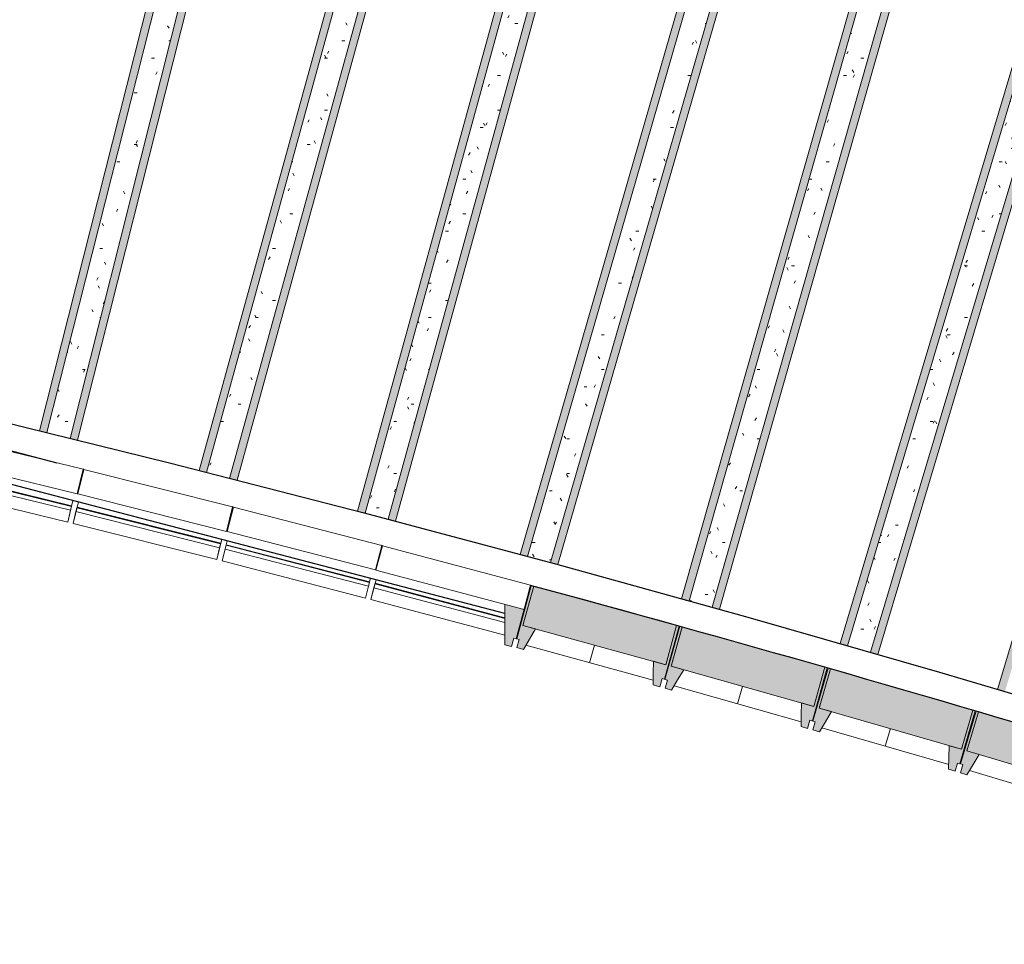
# Model space of a CAD drawing. Header units: centimetres. Extents: x -2631 to 9172, y -3616 to 502.
# Tile 11 of 36: x 847 to 1425, y -3568 to -3025. Entities that reach past the tile are written whole.
import ezdxf

# ---------------------------------------------------------------- set-up
doc = ezdxf.new("R2010")
doc.units = ezdxf.units.CM
for name, color, linetype, lineweight in [('0-1', 7, 'Continuous', 5), ('MUR_C', 7, 'Continuous', 25), ('OSSATURE', 7, 'Continuous', 18), ('OSSATURE-2', 7, 'Continuous', 25), ('OSSATURE_C', 7, 'Continuous', 18), ('TOIT', 7, 'Continuous', 25), ('Z', 7, 'Continuous', 18)]:
    doc.layers.add(name, color=color, linetype=linetype, lineweight=lineweight)
doc.layers.add('OSSATURE-1', color=7, linetype='Continuous', lineweight=5, true_color=0x787878)
pattern_1 = [(0, (0, 0), (40.64, 10.16), [1.676, -28.804, 1.676, -28.804, -162.56]), (0, (0, 0), (40.64, 10.16), [-60.96, 1.676, -59.284, 1.676, -28.804, -71.12]), (0, (0, 0), (40.64, 10.16), [-152.4, 1.676, -18.644, 1.676, -49.124]), (120, (15.24, 5.08), (-29.118818, 30.115272), [1.676, -28.804, 1.676, -28.804, -162.56]), (120, (15.24, 5.08), (-29.118818, 30.115272), [-60.96, 1.676, -59.284, 1.676, -28.804, -71.12]), (120, (15.24, 5.08), (-29.118818, 30.115272), [-152.4, 1.676, -18.644, 1.676, -49.124]), (240, (20.32, 25.4), (-11.521182, -40.275272), [1.676, -28.804, 1.676, -28.804, -162.56]), (240, (20.32, 25.4), (-11.521182, -40.275272), [-60.96, 1.676, -59.284, 1.676, -28.804, -71.12]), (240, (20.32, 25.4), (-11.521182, -40.275272), [-152.4, 1.676, -18.644, 1.676, -49.124])]

# ---------------------------------------------------------------- blocks, each defined once
blk = doc.blocks.new('B02_ARC_rvt-1-DDDD_AAA_NNNN_CCC_1_50_N0_Isolations pafonds')
at = {"layer": 'MUR_C'}
for p, q in [((884.85, -3289.6), (884.39, -3289.49)), ((972.6, -3311.68), (972.14, -3311.56)), ((1060.18, -3334.38), (1059.72, -3334.26))]:
    blk.add_line(p, q, dxfattribs=at)
at = {"layer": 'MUR_C', "flags": 128}
blk.add_lwpolyline([(707.31, -3230.56), (821.33, -3257.58), (935.1, -3285.66), (1048.6, -3314.8), (1161.82, -3344.99), (1274.76, -3376.23), (1387.41, -3408.53), (1499.74, -3441.87), (1611.77, -3476.25), (1723.47, -3511.68), (1834.83, -3548.14)], dxfattribs=at)
at = {"layer": 'MUR_C'}
blk.add_arc((-2139.2, -15497.1), 12576.48, 71.53105, 74.852317, dxfattribs=at)
blk = doc.blocks.new('20_MUR PREFA_01 - MODULE_01 B-3165811-DDDD_AAA_NNNN_CCC_1_50_N0_Isolations pafonds')
at = {"layer": 'Z'}
blk.add_line((0, 23.93), (0, 34.62), dxfattribs=at)
blk = doc.blocks.new('20_MUR PREFA_03 - MODULE_03-V16-DDDD_AAA_NNNN_CCC_1_50_N0_Isolations pafonds')
at = {"layer": 'Z'}
for p, q in [((-38.06, 32.17), (43.5, 32.17)), ((43.5, 32.17), (43.5, 20.2)), ((43.5, 25.04), (43.5, 32.17)), ((43.5, 25.04), (-36.16, 25.04)), ((43.5, 22.74), (43.5, 25.04)), ((43.5, 22.74), (-35.55, 22.74)), ((-35.45, 22.35), (43.5, 22.35)), ((43.5, 22.35), (43.5, 22.74)), ((43.5, 22.35), (43.5, 20.2)), ((45, 14.74), (-45, 14.74)), ((-45, 14.74), (-45, 1.27)), ((-45, -0.1), (-45, 14.74)), ((45, 14.74), (45, -0.1)), ((-45, -0.1), (45, -0.1))]:
    blk.add_line(p, q, dxfattribs=at)
blk = doc.blocks.new('20_MUR PREFA_03 - MODULE_03-V17-DDDD_AAA_NNNN_CCC_1_50_N0_Isolations pafonds')
at = {"layer": 'Z'}
for p, q in [((-43.5, 32.17), (-43.5, 25.04)), ((-43.5, 20.21), (-43.5, 32.17)), ((-43.5, 32.17), (43.5, 32.17)), ((43.5, 32.17), (43.5, 20.02)), ((43.5, 25.04), (43.5, 32.17)), ((-43.5, 25.04), (-43.5, 22.74)), ((43.5, 25.04), (-43.5, 25.04)), ((43.5, 22.74), (43.5, 25.04)), ((-43.5, 22.74), (-43.5, 22.35)), ((43.5, 22.74), (-43.5, 22.74)), ((-43.5, 22.35), (-43.5, 20.21)), ((-43.5, 22.35), (43.5, 22.35)), ((43.5, 22.35), (43.5, 22.74)), ((43.5, 22.35), (43.5, 20.02)), ((45, 14.74), (-45, 14.74)), ((-45, -0.1), (-45, 14.74)), ((45, 14.74), (45, -0.1)), ((45, 0.12), (45, 1.02)), ((-45, -0.1), (45, -0.1))]:
    blk.add_line(p, q, dxfattribs=at)
blk = doc.blocks.new('20_MUR PREFA_03 - MODULE_03-V18-DDDD_AAA_NNNN_CCC_1_50_N0_Isolations pafonds')
at = {"layer": 'Z'}
for p, q in [((-43.5, 32.17), (-43.5, 25.04)), ((-43.5, 20), (-43.5, 32.17)), ((-43.5, 32.17), (43.5, 32.17)), ((43.5, 32.17), (43.5, 19.19)), ((43.5, 25.04), (43.5, 32.17)), ((-43.5, 25.04), (-43.5, 22.74)), ((43.5, 25.04), (-43.5, 25.04)), ((43.5, 22.74), (43.5, 25.04)), ((-43.5, 22.74), (-43.5, 22.35)), ((43.5, 22.74), (-43.5, 22.74)), ((-43.5, 22.35), (-43.5, 20)), ((-43.5, 22.35), (43.5, 22.35)), ((43.5, 22.35), (43.5, 22.74)), ((43.5, 22.35), (43.5, 19.19)), ((45, 14.74), (-45, 14.74)), ((-45, -0.1), (-45, 14.74)), ((45, 14.74), (45, -0.1)), ((-45, 1.02), (-45, 0.12)), ((-45, -0.1), (45, -0.1))]:
    blk.add_line(p, q, dxfattribs=at)
blk = doc.blocks.new('20_MUR PREFA_03 - MODULE_03-V19-DDDD_AAA_NNNN_CCC_1_50_N0_Isolations pafonds')
at = {"layer": 'Z'}
for p, q in [((-43.5, 32.17), (-43.5, 25.04)), ((-43.5, 19.17), (-43.5, 32.17)), ((-43.5, 32.17), (43.5, 32.17)), ((43.5, 32.17), (43.5, 19.17)), ((43.5, 25.04), (43.5, 32.17)), ((-43.5, 25.04), (-43.5, 22.74)), ((43.5, 25.04), (-43.5, 25.04)), ((43.5, 22.74), (43.5, 25.04)), ((-43.5, 22.74), (-43.5, 22.35)), ((43.5, 22.74), (-43.5, 22.74)), ((-43.5, 22.35), (-43.5, 19.15)), ((-43.5, 22.35), (43.5, 22.35)), ((43.5, 22.35), (43.5, 22.74)), ((43.5, 22.35), (43.5, 17.71)), ((43.5, 17.71), (43.5, 19.17)), ((45, 14.74), (-45, 14.74)), ((-45, -0.1), (-45, 14.74)), ((45, 14.74), (45, -0.1)), ((-45, -0.1), (45, -0.1))]:
    blk.add_line(p, q, dxfattribs=at)
blk = doc.blocks.new('B02_DC_STR_rvt-1-DDDD_AAA_NNNN_CCC_1_50_N0_Isolations pafonds')
at = {"layer": 'OSSATURE'}
h = blk.add_hatch(dxfattribs=at)
h.set_pattern_fill('FP_104', color=256, style=0, pattern_type=2)
h.set_pattern_definition([(69.717, (1589.57, -401.511), (11.8744248, 37.8474973), [1.413, -24.279, 1.413, -24.279, -137.022]), (69.717, (1589.57, -401.511), (11.8744248, 37.8474973), [-51.383, 1.413, -49.97, 1.413, -24.279, -59.947]), (69.717, (1589.57, -401.511), (11.8744248, 37.8474973), [-128.458, 1.413, -15.715, 1.413, -41.406]), (147.821, (1594.023, -386.603), (-8.508193, -6.078562), [0.28937, -4.972, 0.28937, -33.032]), (147.821, (1594.023, -386.603), (-8.508193, -6.078562), [-5.551, -4.972, 0.28937, -10.233, -17.538]), (147.821, (1594.023, -386.603), (-8.508193, -6.078562), [-21.045, 0.28937, -4.972, 0.28937, -11.987]), (147.821, (1594.023, -386.603), (-8.508193, -6.078562), [-26.596, -3.218, 0.28937, -8.48]), (260.6, (1595.507, -371.154), (-3.3668614, -31.768689), [1.5, -25.767, 1.5, -25.767, -145.422]), (260.6, (1595.507, -371.154), (-3.3668614, -31.768689), [-54.533, 1.5, -53.034, 1.5, -25.767, -63.622]), (260.6, (1595.507, -371.154), (-3.3668614, -31.768689), [-136.333, 1.5, -16.678, 1.5, -43.945])])
h.paths.add_polyline_path([(863.15, -3267.9), (965.97, -2860.82), (961.61, -2859.73), (858.78, -3266.82), (859.78, -3267.07)])
h.paths.add_polyline_path([(968.18, -2852.09), (990.17, -2765), (985.81, -2763.9), (963.81, -2851.01)])
h.paths.add_polyline_path([(991.89, -2758.22), (1014.36, -2669.27), (1009.99, -2668.2), (987.53, -2757.11), (990.14, -2757.78)])
h = blk.add_hatch(dxfattribs=at)
h.set_pattern_fill('FP_46', color=256, style=0, pattern_type=2)
h.set_pattern_definition(pattern_1)
h.paths.add_polyline_path([(876.74, -3271.26), (979.56, -2864.2), (965.97, -2860.82), (863.15, -3267.9), (863.93, -3268.1)])
h.paths.add_polyline_path([(981.76, -2855.48), (1003.75, -2768.43), (990.17, -2765), (968.18, -2852.09)])
h.paths.add_polyline_path([(1005.46, -2761.65), (1027.96, -2672.59), (1014.36, -2669.27), (991.89, -2758.22)])
h = blk.add_hatch(dxfattribs=at)
h.set_pattern_fill('FP_105', color=256, style=0, pattern_type=2)
h.set_pattern_definition([(69.717, (1512.465, -382.035), (11.8744248, 37.8474973), [1.413, -24.279, 1.413, -24.279, -137.022]), (69.717, (1512.465, -382.035), (11.8744248, 37.8474973), [-51.383, 1.413, -49.97, 1.413, -24.279, -59.947]), (69.717, (1512.465, -382.035), (11.8744248, 37.8474973), [-128.458, 1.413, -15.715, 1.413, -41.406]), (147.821, (1516.918, -367.127), (-8.508193, -6.078562), [0.28937, -4.972, 0.28937, -33.032]), (147.821, (1516.918, -367.127), (-8.508193, -6.078562), [-5.551, -4.972, 0.28937, -10.233, -17.538]), (147.821, (1516.918, -367.127), (-8.508193, -6.078562), [-21.045, 0.28937, -4.972, 0.28937, -11.987]), (147.821, (1516.918, -367.127), (-8.508193, -6.078562), [-26.596, -3.218, 0.28937, -8.48]), (260.6, (1518.403, -351.678), (-3.3668614, -31.768689), [1.5, -25.767, 1.5, -25.767, -145.422]), (260.6, (1518.403, -351.678), (-3.3668614, -31.768689), [-54.533, 1.5, -53.034, 1.5, -25.767, -63.622]), (260.6, (1518.403, -351.678), (-3.3668614, -31.768689), [-136.333, 1.5, -16.678, 1.5, -43.945])])
h.paths.add_polyline_path([(881.11, -3272.34), (983.92, -2865.29), (979.56, -2864.2), (876.74, -3271.26), (880.93, -3272.29)])
h.paths.add_polyline_path([(986.13, -2856.56), (1008.11, -2769.54), (1003.75, -2768.43), (981.76, -2855.48)])
h.paths.add_polyline_path([(1009.82, -2762.75), (1032.33, -2673.66), (1027.96, -2672.59), (1005.46, -2761.65)])
h = blk.add_hatch(dxfattribs=at)
h.set_pattern_fill('FP_106', color=256, style=0, pattern_type=2)
h.set_pattern_definition([(69.015, (1728.896, -475.202), (12.550794, 38.1302866), [1.446, -24.839, 1.446, -24.839, -140.182]), (69.015, (1728.896, -475.202), (12.550794, 38.1302866), [-52.568, 1.446, -51.123, 1.446, -24.839, -61.33]), (69.015, (1728.896, -475.202), (12.550794, 38.1302866), [-131.421, 1.446, -16.077, 1.446, -42.361]), (159.266, (1733.602, -460.227), (-8.992985, -7.413347), [0.27678, -4.756, 0.27678, -31.595]), (159.266, (1733.602, -460.227), (-8.992985, -7.413347), [-5.309, -4.756, 0.27678, -9.788, -16.774]), (159.266, (1733.602, -460.227), (-8.992985, -7.413347), [-20.129, 0.27678, -4.756, 0.27678, -11.465]), (159.266, (1733.602, -460.227), (-8.992985, -7.413347), [-25.438, -3.078, 0.27678, -8.11]), (259.863, (1735.171, -445.32), (-3.5576857, -30.7163288), [1.471, -25.269, 1.471, -167.882]), (259.863, (1735.171, -445.32), (-3.5576857, -30.7163288), [-28.211, -25.269, 1.471, -52.009, -89.133]), (259.863, (1735.171, -445.32), (-3.5576857, -30.7163288), [-106.96, 1.471, -25.269, 1.471, -60.923]), (259.863, (1735.171, -445.32), (-3.5576857, -30.7163288), [-135.171, -16.356, 1.471, -43.096])])
h.paths.add_polyline_path([(956.89, -3291.26), (1068.2, -2886.28), (1063.83, -2885.19), (952.53, -3290.14), (952.71, -3290.18)])
h.paths.add_polyline_path([(1070.59, -2877.6), (1094.3, -2791.32), (1089.94, -2790.22), (1066.22, -2876.51)])
h.paths.add_polyline_path([(1096.16, -2784.57), (1118.47, -2703.39), (1114.11, -2702.28), (1091.79, -2783.47)])
h.paths.add_polyline_path([(1122.71, -2687.96), (1122.71, -2687.95), (1119.36, -2687.1)])
h = blk.add_hatch(dxfattribs=at)
h.set_pattern_fill('FP_46', color=256, style=0, pattern_type=2)
h.set_pattern_definition(pattern_1)
h.paths.add_polyline_path([(970.45, -3294.74), (1081.79, -2889.66), (1068.2, -2886.28), (956.89, -3291.26)])
h.paths.add_polyline_path([(1084.18, -2880.98), (1107.88, -2794.75), (1094.3, -2791.32), (1070.59, -2877.6)])
h.paths.add_polyline_path([(1109.73, -2788), (1132.03, -2706.87), (1118.47, -2703.39), (1096.16, -2784.57)])
h.paths.add_polyline_path([(1136.27, -2691.44), (1136.29, -2691.37), (1131.38, -2690.19), (1133.44, -2690.72)])
h = blk.add_hatch(dxfattribs=at)
h.set_pattern_fill('FP_107', color=256, style=0, pattern_type=2)
h.set_pattern_definition([(69.015, (1652.214, -454.125), (12.550794, 38.1302866), [1.446, -24.839, 1.446, -24.839, -140.182]), (69.015, (1652.214, -454.125), (12.550794, 38.1302866), [-52.568, 1.446, -51.123, 1.446, -24.839, -61.33]), (69.015, (1652.214, -454.125), (12.550794, 38.1302866), [-131.421, 1.446, -16.077, 1.446, -42.361]), (159.266, (1656.92, -439.15), (-8.992985, -7.413347), [0.27678, -4.756, 0.27678, -4.756, -26.839]), (159.266, (1656.92, -439.15), (-8.992985, -7.413347), [-10.065, 0.27678, -9.788, 0.27678, -4.756, -11.742]), (159.266, (1656.92, -439.15), (-8.992985, -7.413347), [-25.162, 0.27678, -3.078, 0.27678, -8.11]), (259.863, (1658.489, -424.243), (-3.5576857, -30.7163288), [1.471, -25.269, 1.471, -167.882]), (259.863, (1658.489, -424.243), (-3.5576857, -30.7163288), [-28.211, -25.269, 1.471, -52.009, -89.133]), (259.863, (1658.489, -424.243), (-3.5576857, -30.7163288), [-106.96, 1.471, -25.269, 1.471, -60.923]), (259.863, (1658.489, -424.243), (-3.5576857, -30.7163288), [-135.171, -16.356, 1.471, -43.096])])
h.paths.add_polyline_path([(974.81, -3295.86), (1086.16, -2890.75), (1081.79, -2889.66), (970.45, -3294.74), (973.68, -3295.57)])
h.paths.add_polyline_path([(1088.54, -2882.07), (1112.24, -2795.85), (1107.88, -2794.75), (1084.18, -2880.98)])
h.paths.add_polyline_path([(1114.1, -2789.1), (1136.39, -2707.99), (1132.03, -2706.87), (1109.73, -2788)])
h.paths.add_polyline_path([(1140.63, -2692.56), (1140.66, -2692.47), (1136.29, -2691.37), (1136.27, -2691.44)])
h = blk.add_hatch(dxfattribs=at)
h.set_pattern_fill('FP_108', color=256, style=0, pattern_type=2)
h.set_pattern_definition([(69.024, (1818.443, -499.315), (12.5426565, 38.1266552), [1.445, -24.832, 1.445, -24.832, -140.147]), (69.024, (1818.443, -499.315), (12.5426565, 38.1266552), [-52.555, 1.445, -51.11, 1.445, -24.832, -61.314]), (69.024, (1818.443, -499.315), (12.5426565, 38.1266552), [-131.388, 1.445, -16.073, 1.445, -42.351]), (159.128, (1823.146, -484.341), (-8.986386, -7.39777), [0.27685, -4.757, 0.27685, -31.602]), (159.128, (1823.146, -484.341), (-8.986386, -7.39777), [-5.31, -4.757, 0.27685, -9.79, -16.779]), (159.128, (1823.146, -484.341), (-8.986386, -7.39777), [-20.134, 0.27685, -4.757, 0.27685, -11.468]), (159.128, (1823.146, -484.341), (-8.986386, -7.39777), [-25.445, -3.079, 0.27685, -8.112]), (259.872, (1824.714, -469.427), (-3.5561312, -30.7295089), [1.471, -25.275, 1.471, -167.922]), (259.872, (1824.714, -469.427), (-3.5561312, -30.7295089), [-28.217, -25.275, 1.471, -52.022, -89.154]), (259.872, (1824.714, -469.427), (-3.5561312, -30.7295089), [-106.985, 1.471, -25.275, 1.471, -60.937]), (259.872, (1824.714, -469.427), (-3.5561312, -30.7295089), [-135.203, -16.36, 1.471, -43.106])])
h.paths.add_polyline_path([(1049.94, -3315.16), (1211.37, -2727.24), (1207.02, -2726.11), (1045.58, -3314.02), (1049.18, -3314.95)])
h.paths.add_polyline_path([(1215.61, -2711.81), (1215.62, -2711.77), (1212.55, -2711.01)])
h = blk.add_hatch(dxfattribs=at)
h.set_pattern_fill('FP_8', color=256, style=0, pattern_type=2)
h.set_pattern_definition(pattern_1)
h.paths.add_polyline_path([(1063.47, -3318.76), (1224.91, -2730.79), (1211.37, -2727.24), (1049.94, -3315.16), (1059.75, -3317.77)])
h.paths.add_polyline_path([(1229.15, -2715.36), (1229.17, -2715.29), (1215.61, -2711.81)])
h = blk.add_hatch(dxfattribs=at)
h.set_pattern_fill('FP_109', color=256, style=0, pattern_type=2)
h.set_pattern_definition([(69.024, (1741.755, -478.258), (12.5426565, 38.1266552), [1.445, -24.832, 1.445, -24.832, -140.147]), (69.024, (1741.755, -478.258), (12.5426565, 38.1266552), [-52.555, 1.445, -51.11, 1.445, -24.832, -61.314]), (69.024, (1741.755, -478.258), (12.5426565, 38.1266552), [-131.388, 1.445, -16.073, 1.445, -42.351]), (159.128, (1746.459, -463.284), (-8.986386, -7.39777), [0.27685, -4.757, 0.27685, -31.602]), (159.128, (1746.459, -463.284), (-8.986386, -7.39777), [-5.31, -4.757, 0.27685, -9.79, -16.779]), (159.128, (1746.459, -463.284), (-8.986386, -7.39777), [-20.134, 0.27685, -4.757, 0.27685, -11.468]), (159.128, (1746.459, -463.284), (-8.986386, -7.39777), [-25.445, -3.079, 0.27685, -8.112]), (259.872, (1748.026, -448.37), (-3.5561312, -30.7295089), [1.471, -25.275, 1.471, -167.922]), (259.872, (1748.026, -448.37), (-3.5561312, -30.7295089), [-28.217, -25.275, 1.471, -52.022, -89.154]), (259.872, (1748.026, -448.37), (-3.5561312, -30.7295089), [-106.985, 1.471, -25.275, 1.471, -60.937]), (259.872, (1748.026, -448.37), (-3.5561312, -30.7295089), [-135.203, -16.36, 1.471, -43.106])])
h.paths.add_polyline_path([(1059.87, -3335.54), (1060.17, -3334.42), (1059.71, -3334.3), (1059.42, -3335.42), (1059.75, -3335.51)])
h.paths.add_polyline_path([(1067.82, -3319.92), (1229.27, -2731.93), (1224.91, -2730.79), (1063.47, -3318.76)])
h.paths.add_polyline_path([(1233.5, -2716.51), (1233.53, -2716.42), (1229.17, -2715.29), (1229.15, -2715.36)])
h = blk.add_hatch(dxfattribs=at)
h.set_pattern_fill('FP_110', color=256, style=0, pattern_type=2)
h.set_pattern_definition([(68.553, (1939.3, -559.603), (12.9677355, 38.244679), [1.463, -25.136, 1.463, -25.136, -141.863]), (68.553, (1939.3, -559.603), (12.9677355, 38.244679), [-53.199, 1.463, -51.736, 1.463, -25.136, -62.065]), (68.553, (1939.3, -559.603), (12.9677355, 38.244679), [-132.997, 1.463, -16.27, 1.463, -42.869]), (165.903, (1944.163, -544.607), (-9.29144, -8.135953), [0.27576, -4.738, 0.27576, -31.479]), (165.903, (1944.163, -544.607), (-9.29144, -8.135953), [-5.29, -4.738, 0.27576, -9.752, -16.713]), (165.903, (1944.163, -544.607), (-9.29144, -8.135953), [-20.055, 0.27576, -4.738, 0.27576, -11.423]), (165.903, (1944.163, -544.607), (-9.29144, -8.135953), [-25.345, -3.067, 0.27576, -8.081]), (259.398, (1945.784, -530.011), (-3.6763088, -30.108598), [1.454, -24.976, 1.454, -165.936]), (259.398, (1945.784, -530.011), (-3.6763088, -30.108598), [-27.884, -24.976, 1.454, -51.406, -88.1]), (259.398, (1945.784, -530.011), (-3.6763088, -30.108598), [-105.72, 1.454, -24.976, 1.454, -60.216]), (259.398, (1945.784, -530.011), (-3.6763088, -30.108598), [-133.603, -16.166, 1.454, -42.596])])
h.paths.add_polyline_path([(1145.35, -3340.6), (1314.44, -2754.63), (1310.09, -2753.46), (1141, -3339.44), (1141.19, -3339.49)])
h.paths.add_polyline_path([(1318.87, -2739.26), (1318.91, -2739.15), (1314.56, -2737.99), (1314.53, -2738.08), (1315.38, -2738.31)])
h = blk.add_hatch(dxfattribs=at)
h.set_pattern_fill('FP_46', color=256, style=0, pattern_type=2)
h.set_pattern_definition(pattern_1)
h.paths.add_polyline_path([(1147.4, -3358.42), (1147.58, -3357.77), (1147.12, -3357.65), (1146.95, -3358.3), (1147.17, -3358.36)])
h.paths.add_polyline_path([(1158.88, -3344.2), (1327.96, -2758.28), (1314.44, -2754.63), (1145.35, -3340.6), (1147.17, -3341.08)])
h.paths.add_polyline_path([(1332.39, -2742.9), (1332.43, -2742.77), (1318.91, -2739.15), (1318.87, -2739.26)])
h = blk.add_hatch(dxfattribs=at)
h.set_pattern_fill('FP_111', color=256, style=0, pattern_type=2)
h.set_pattern_definition([(68.553, (1862.891, -537.554), (12.9677355, 38.244679), [1.463, -25.136, 1.463, -167]), (68.553, (1862.891, -537.554), (12.9677355, 38.244679), [-28.062, -25.136, 1.463, -51.736, -88.665]), (68.553, (1862.891, -537.554), (12.9677355, 38.244679), [-106.398, 1.463, -25.136, 1.463, -60.602]), (68.553, (1862.891, -537.554), (12.9677355, 38.244679), [-134.46, -16.27, 1.463, -42.869]), (165.903, (1867.754, -522.558), (-9.29144, -8.135953), [0.27576, -4.738, 0.27576, -31.479]), (165.903, (1867.754, -522.558), (-9.29144, -8.135953), [-5.29, -4.738, 0.27576, -9.752, -16.713]), (165.903, (1867.754, -522.558), (-9.29144, -8.135953), [-20.055, 0.27576, -4.738, 0.27576, -11.423]), (165.903, (1867.754, -522.558), (-9.29144, -8.135953), [-25.345, -3.067, 0.27576, -8.081]), (259.398, (1869.375, -507.963), (-3.6763088, -30.108598), [1.454, -24.976, 1.454, -165.936]), (259.398, (1869.375, -507.963), (-3.6763088, -30.108598), [-27.884, -24.976, 1.454, -51.406, -88.1]), (259.398, (1869.375, -507.963), (-3.6763088, -30.108598), [-105.72, 1.454, -24.976, 1.454, -60.216]), (259.398, (1869.375, -507.963), (-3.6763088, -30.108598), [-133.603, -16.166, 1.454, -42.596])])
h.paths.add_polyline_path([(1163.23, -3345.38), (1332.3, -2759.45), (1327.96, -2758.28), (1158.88, -3344.2), (1161.82, -3344.99)])
h.paths.add_polyline_path([(1336.74, -2744.08), (1336.78, -2743.93), (1332.43, -2742.77), (1332.39, -2742.9)])
h = blk.add_hatch(dxfattribs=at)
h.set_pattern_fill('FP_112', color=256, style=0, pattern_type=2)
h.set_pattern_definition([(68.694, (2023.239, -575.533), (12.8419869, 38.214735), [1.458, -25.051, 1.458, -166.43]), (68.694, (2023.239, -575.533), (12.8419869, 38.214735), [-27.967, -25.051, 1.458, -51.559, -88.362]), (68.694, (2023.239, -575.533), (12.8419869, 38.214735), [-106.035, 1.458, -25.051, 1.458, -60.396]), (68.694, (2023.239, -575.533), (12.8419869, 38.214735), [-134.001, -16.214, 1.458, -42.723]), (163.969, (2028.055, -560.542), (-9.201962, -7.927075), [0.2756, -4.735, 0.2756, -4.735, -26.725]), (163.969, (2028.055, -560.542), (-9.201962, -7.927075), [-10.022, 0.2756, -9.746, 0.2756, -4.735, -11.692]), (163.969, (2028.055, -560.542), (-9.201962, -7.927075), [-25.054, 0.2756, -3.065, 0.2756, -8.076]), (259.538, (2029.66, -545.855), (-3.6402245, -30.2875088), [1.459, -25.063, 1.459, -166.511]), (259.538, (2029.66, -545.855), (-3.6402245, -30.2875088), [-27.98, -25.063, 1.459, -51.584, -88.405]), (259.538, (2029.66, -545.855), (-3.6402245, -30.2875088), [-106.086, 1.459, -25.063, 1.459, -60.425]), (259.538, (2029.66, -545.855), (-3.6402245, -30.2875088), [-134.066, -16.222, 1.459, -42.744])])
h.paths.add_polyline_path([(1234.51, -3382.83), (1234.81, -3381.79), (1234.35, -3381.67), (1234.06, -3382.7), (1234.39, -3382.8)])
h.paths.add_polyline_path([(1240.25, -3366.68), (1407.15, -2779.96), (1402.81, -2778.76), (1235.91, -3365.48)])
h.paths.add_polyline_path([(1411.53, -2764.57), (1411.53, -2764.53), (1408.52, -2763.74)])
h = blk.add_hatch(dxfattribs=at)
h.set_pattern_fill('FP_8', color=256, style=0, pattern_type=2)
h.set_pattern_definition(pattern_1)
h.paths.add_polyline_path([(1253.74, -3370.42), (1420.65, -2783.68), (1407.15, -2779.96), (1240.25, -3366.68)])
h.paths.add_polyline_path([(1425.02, -2768.29), (1425.03, -2768.25), (1424.33, -2768.1)])
h = blk.add_hatch(dxfattribs=at)
h.set_pattern_fill('FP_113', color=256, style=0, pattern_type=2)
h.set_pattern_definition([(68.694, (1946.747, -553.775), (12.8419869, 38.214735), [1.458, -25.051, 1.458, -166.43]), (68.694, (1946.747, -553.775), (12.8419869, 38.214735), [-27.967, -25.051, 1.458, -51.559, -88.362]), (68.694, (1946.747, -553.775), (12.8419869, 38.214735), [-106.035, 1.458, -25.051, 1.458, -60.396]), (68.694, (1946.747, -553.775), (12.8419869, 38.214735), [-134.001, -16.214, 1.458, -42.723]), (163.969, (1951.563, -538.783), (-9.201962, -7.927075), [0.2756, -4.735, 0.2756, -4.735, -26.725]), (163.969, (1951.563, -538.783), (-9.201962, -7.927075), [-10.022, 0.2756, -9.746, 0.2756, -4.735, -11.692]), (163.969, (1951.563, -538.783), (-9.201962, -7.927075), [-25.054, 0.2756, -3.065, 0.2756, -8.076]), (259.538, (1953.169, -524.096), (-3.6402245, -30.2875088), [1.459, -25.063, 1.459, -166.511]), (259.538, (1953.169, -524.096), (-3.6402245, -30.2875088), [-27.98, -25.063, 1.459, -51.584, -88.405]), (259.538, (1953.169, -524.096), (-3.6402245, -30.2875088), [-106.086, 1.459, -25.063, 1.459, -60.425]), (259.538, (1953.169, -524.096), (-3.6402245, -30.2875088), [-134.066, -16.222, 1.459, -42.744])])
h.paths.add_polyline_path([(1258.08, -3371.62), (1424.98, -2784.88), (1420.65, -2783.68), (1253.74, -3370.42), (1255.25, -3370.84)])
h.paths.add_polyline_path([(1429.36, -2769.49), (1429.37, -2769.45), (1429.27, -2769.46)])
h = blk.add_hatch(dxfattribs=at)
h.set_pattern_fill('FP_115', color=256, style=0, pattern_type=2)
h.set_pattern_definition([(68.215, (2063.955, -615.552), (13.2630907, 38.3021637), [1.474, -25.328, 1.474, -168.275]), (68.215, (2063.955, -615.552), (13.2630907, 38.3021637), [-28.277, -25.328, 1.474, -52.131, -89.342]), (68.215, (2063.955, -615.552), (13.2630907, 38.3021637), [-107.21, 1.474, -25.328, 1.474, -61.065]), (68.215, (2063.955, -615.552), (13.2630907, 38.3021637), [-135.487, -16.394, 1.474, -43.197]), (170.265, (2068.928, -600.549), (-9.50305, -8.60604), [0.27754, -4.769, 0.27754, -31.681]), (170.265, (2068.928, -600.549), (-9.50305, -8.60604), [-5.324, -4.769, 0.27754, -9.815, -16.82]), (170.265, (2068.928, -600.549), (-9.50305, -8.60604), [-20.185, 0.27754, -4.769, 0.27754, -11.497]), (170.265, (2068.928, -600.549), (-9.50305, -8.60604), [-25.508, -3.087, 0.27754, -8.133]), (259.065, (2070.586, -586.165), (-3.7596477, -29.697021), [1.442, -24.776, 1.442, -164.604]), (259.065, (2070.586, -586.165), (-3.7596477, -29.697021), [-27.66, -24.776, 1.442, -50.993, -87.392]), (259.065, (2070.586, -586.165), (-3.7596477, -29.697021), [-104.871, 1.442, -24.776, 1.442, -59.733]), (259.065, (2070.586, -586.165), (-3.7596477, -29.697021), [-132.531, -16.037, 1.442, -42.254])])
h.paths.add_polyline_path([(1351.16, -3398.13), (1525.55, -2813.39), (1521.22, -2812.16), (1346.83, -3396.89)])
h.paths.add_polyline_path([(1529.78, -2797.96), (1529.76, -2797.85), (1528.81, -2797.62), (1528.82, -2797.69), (1529.76, -2797.95)])
h = blk.add_hatch(dxfattribs=at)
h.set_pattern_fill('FP_114', color=256, style=0, pattern_type=2)
h.set_pattern_definition([(68.215, (2140.164, -638.281), (13.2630907, 38.3021637), [1.474, -25.328, 1.474, -168.275]), (68.215, (2140.164, -638.281), (13.2630907, 38.3021637), [-28.277, -25.328, 1.474, -52.131, -89.342]), (68.215, (2140.164, -638.281), (13.2630907, 38.3021637), [-107.21, 1.474, -25.328, 1.474, -61.065]), (68.215, (2140.164, -638.281), (13.2630907, 38.3021637), [-135.487, -16.394, 1.474, -43.197]), (170.265, (2145.137, -623.278), (-9.50305, -8.60604), [0.27754, -4.769, 0.27754, -31.681]), (170.265, (2145.137, -623.278), (-9.50305, -8.60604), [-5.324, -4.769, 0.27754, -9.815, -16.82]), (170.265, (2145.137, -623.278), (-9.50305, -8.60604), [-20.185, 0.27754, -4.769, 0.27754, -11.497]), (170.265, (2145.137, -623.278), (-9.50305, -8.60604), [-25.508, -3.087, 0.27754, -8.133]), (259.065, (2146.795, -608.893), (-3.7596477, -29.697021), [1.442, -24.776, 1.442, -164.604]), (259.065, (2146.795, -608.893), (-3.7596477, -29.697021), [-27.66, -24.776, 1.442, -50.993, -87.392]), (259.065, (2146.795, -608.893), (-3.7596477, -29.697021), [-104.871, 1.442, -24.776, 1.442, -59.733]), (259.065, (2146.795, -608.893), (-3.7596477, -29.697021), [-132.531, -16.037, 1.442, -42.254])])
h.paths.add_polyline_path([(1333.37, -3393.04), (1507.75, -2808.34), (1503.42, -2807.12), (1329.05, -3391.8)])
h = blk.add_hatch(dxfattribs=at)
h.set_pattern_fill('FP_46', color=256, style=0, pattern_type=2)
h.set_pattern_definition(pattern_1)
h.paths.add_polyline_path([(1346.83, -3396.89), (1521.22, -2812.16), (1507.75, -2808.34), (1333.37, -3393.04), (1336.03, -3393.8)])
h = blk.add_hatch(dxfattribs=at)
h.set_pattern_fill('FP_116', color=256, style=0, pattern_type=2)
h.set_pattern_definition([(68.195, (2230.979, -666.66), (13.2798029, 38.3058878), [1.475, -25.339, 1.475, -25.339, -143.009]), (68.195, (2230.979, -666.66), (13.2798029, 38.3058878), [-53.628, 1.475, -52.154, 1.475, -25.339, -62.567]), (68.195, (2230.979, -666.66), (13.2798029, 38.3058878), [-134.071, 1.475, -16.401, 1.475, -43.216]), (170.517, (2235.959, -651.656), (-9.515406, -8.633267), [0.2777, -4.771, 0.2777, -4.771, -26.929]), (170.517, (2235.959, -651.656), (-9.515406, -8.633267), [-10.098, 0.2777, -9.821, 0.2777, -4.771, -11.781]), (170.517, (2235.959, -651.656), (-9.515406, -8.633267), [-25.246, 0.2777, -3.088, 0.2777, -8.138]), (259.045, (2237.619, -637.284), (-3.764471, -29.6723342), [1.441, -24.764, 1.441, -164.525]), (259.045, (2237.619, -637.284), (-3.764471, -29.6723342), [-27.646, -24.764, 1.441, -50.969, -87.351]), (259.045, (2237.619, -637.284), (-3.764471, -29.6723342), [-104.821, 1.441, -24.764, 1.441, -59.704]), (259.045, (2237.619, -637.284), (-3.764471, -29.6723342), [-132.467, -16.029, 1.441, -42.234])])
h.paths.add_polyline_path([(1425.8, -3419.92), (1600.52, -2835.2), (1596.21, -2833.93), (1421.48, -3418.64)])
at = {"layer": 'OSSATURE-1'}
for points in [[(1143.02, -3395.16), (1150.04, -3383.17), (1142.72, -3381.16), (1149.05, -3358.09), (1147.6, -3357.69), (1139.04, -3388.89), (1140.49, -3389.28), (1139.16, -3394.11), (1142.72, -3395.08)], [(1226.61, -3404.18), (1232.96, -3381.06), (1149.05, -3358.09), (1142.72, -3381.16), (1225.83, -3403.97)], [(1136.01, -3393.47), (1137.3, -3388.64), (1138.75, -3389.03), (1143.34, -3371.81), (1132.16, -3368.82), (1132.15, -3392.44)], [(1223.06, -3417.13), (1224.38, -3412.31), (1225.83, -3412.71), (1234.39, -3381.51), (1232.95, -3381.11), (1226.61, -3404.18), (1219.29, -3402.18), (1219.25, -3416.08)], [(1230, -3419.08), (1237.11, -3407.13), (1229.8, -3405.07), (1236.29, -3382.04), (1234.85, -3381.63), (1226.07, -3412.77), (1227.51, -3413.18), (1226.15, -3417.99), (1229.8, -3419.02)], [(1313.53, -3428.7), (1320.04, -3405.62), (1236.29, -3382.04), (1229.8, -3405.07), (1312.68, -3428.46)], [(1309.88, -3441.62), (1311.24, -3436.8), (1312.68, -3437.21), (1321.47, -3406.08), (1320.03, -3405.67), (1313.53, -3428.7), (1306.22, -3426.64), (1306.03, -3440.53), (1306.13, -3440.56)], [(1316.81, -3443.61), (1324, -3431.72), (1316.7, -3429.61), (1323.37, -3406.62), (1321.93, -3406.21), (1312.92, -3437.28), (1314.36, -3437.7), (1312.97, -3442.5), (1315.38, -3443.2)], [(1400.26, -3453.83), (1406.94, -3430.81), (1323.37, -3406.62), (1316.7, -3429.61), (1399.36, -3453.57)], [(1396.52, -3466.73), (1397.92, -3461.92), (1399.36, -3462.34), (1408.37, -3431.27), (1406.93, -3430.85), (1400.26, -3453.83), (1392.97, -3451.72), (1392.68, -3465.61), (1392.83, -3465.65)], [(1403.44, -3468.77), (1410.71, -3456.93), (1403.43, -3454.77), (1410.26, -3431.83), (1408.82, -3431.4), (1399.6, -3462.41), (1401.03, -3462.84), (1399.6, -3467.63), (1403.43, -3468.77)], [(1486.82, -3479.59), (1493.66, -3456.61), (1410.26, -3431.83), (1403.43, -3454.77), (1486.22, -3479.42)]]:
    blk.add_hatch(color=256, dxfattribs=at).paths.add_polyline_path(points)
at = {"layer": 'MUR_C'}
for p, q in [((704.59, -3242.69), (868.87, -3285.62)), ((1132.16, -3374.07), (716.25, -3265.37)), ((884.35, -3289.67), (884.81, -3289.79)), ((971.89, -3312.55), (972.34, -3312.67)), ((1059.42, -3335.42), (1059.87, -3335.54)), ((1146.95, -3358.3), (1147.4, -3358.42)), ((1142.37, -3376.74), (1142.05, -3376.66))]:
    blk.add_line(p, q, dxfattribs=at)
at = {"layer": 'OSSATURE'}
for p, q in [((1045.58, -3314.02), (1207.02, -2726.11)), ((1211.37, -2727.24), (1049.94, -3315.16)), ((1224.91, -2730.79), (1063.47, -3318.76)), ((1229.27, -2731.93), (1067.82, -3319.92)), ((1141, -3339.44), (1310.09, -2753.46)), ((1314.44, -2754.63), (1145.35, -3340.6)), ((1327.96, -2758.28), (1158.88, -3344.2)), ((1332.3, -2759.45), (1163.23, -3345.38)), ((1235.91, -3365.48), (1402.81, -2778.76)), ((1407.15, -2779.96), (1240.25, -3366.68)), ((1420.65, -2783.68), (1253.74, -3370.42)), ((1424.98, -2784.88), (1258.08, -3371.62)), ((1329.05, -3391.8), (1503.42, -2807.12)), ((1507.75, -2808.34), (1333.37, -3393.04)), ((1521.22, -2812.16), (1346.83, -3396.89)), ((1525.55, -2813.39), (1351.16, -3398.13)), ((1421.48, -3418.64), (1596.21, -2833.93)), ((858.78, -3266.82), (961.61, -2859.73)), ((965.97, -2860.82), (863.15, -3267.9)), ((979.56, -2864.2), (876.74, -3271.26)), ((983.92, -2865.29), (881.11, -3272.34)), ((952.53, -3290.14), (1063.83, -2885.19)), ((1068.2, -2886.28), (956.89, -3291.26)), ((1081.79, -2889.66), (970.45, -3294.74)), ((1086.16, -2890.75), (974.81, -3295.86)), ((1146.95, -3358.3), (1142.05, -3376.66)), ((1142.37, -3376.74), (1147.4, -3358.42)), ((1143.03, -3380.01), (1142.72, -3381.16)), ((1234.06, -3382.7), (1234.51, -3382.83)), ((1234.51, -3382.83), (1234.06, -3382.7)), ((1144.45, -3392.72), (1219.22, -3413.24)), ((1226.61, -3404.18), (1226.93, -3403.04)), ((1230.12, -3403.93), (1229.8, -3405.07)), ((1231.45, -3416.64), (1306.07, -3437.7)), ((1313.53, -3428.7), (1313.85, -3427.55)), ((1317.04, -3428.46), (1316.7, -3429.61)), ((1318.27, -3441.19), (1392.74, -3462.78)), ((1400.26, -3453.83), (1400.59, -3452.69)), ((1403.77, -3453.62), (1403.43, -3454.77)), ((1404.92, -3466.36), (1479.23, -3488.49))]:
    blk.add_line(p, q, dxfattribs=at)
at = {"layer": 'OSSATURE', "flags": 128}
blk.add_lwpolyline([(1132.16, -3374.07), (1132.16, -3369.16), (1132.16, -3368.82)], dxfattribs=at)
at = {"layer": 'OSSATURE_C'}
for p, q in [((1142.72, -3381.16), (1149.06, -3358.04)), ((1149.05, -3358.09), (1142.72, -3381.16)), ((1147.14, -3357.56), (1146.95, -3358.3)), ((1147.4, -3358.42), (1147.6, -3357.69)), ((1147.6, -3357.69), (1149.05, -3358.09)), ((1149.06, -3358.04), (1232.96, -3381.06)), ((1142.05, -3376.66), (1138.75, -3389.03)), ((1139.04, -3388.89), (1142.37, -3376.74)), ((1142.72, -3381.16), (1150.04, -3383.17)), ((1226.61, -3404.18), (1142.72, -3381.16)), ((1234.39, -3381.51), (1225.83, -3412.71)), ((1226.07, -3412.77), (1234.85, -3381.63)), ((1232.96, -3381.06), (1226.61, -3404.18)), ((1226.61, -3404.18), (1232.95, -3381.11)), ((1229.8, -3405.07), (1236.31, -3382)), ((1236.29, -3382.04), (1229.8, -3405.07)), ((1232.95, -3381.11), (1234.39, -3381.51)), ((1234.85, -3381.63), (1236.29, -3382.04)), ((1236.31, -3382), (1320.04, -3405.62)), ((1137.3, -3388.64), (1136.01, -3393.47)), ((1138.75, -3389.03), (1137.3, -3388.64)), ((1136.01, -3393.47), (1132.15, -3392.44)), ((1140.49, -3389.28), (1139.04, -3388.89)), ((1139.16, -3394.11), (1140.49, -3389.28)), ((1143.02, -3395.16), (1139.16, -3394.11)), ((1219.29, -3402.18), (1226.61, -3404.18)), ((1229.8, -3405.07), (1237.11, -3407.13)), ((1313.53, -3428.7), (1229.8, -3405.07)), ((1321.47, -3406.08), (1312.68, -3437.21)), ((1320.04, -3405.62), (1313.53, -3428.7)), ((1313.53, -3428.7), (1320.03, -3405.67)), ((1320.03, -3405.67), (1321.47, -3406.08)), ((1312.92, -3437.28), (1321.93, -3406.21)), ((1316.7, -3429.61), (1323.38, -3406.58)), ((1323.37, -3406.62), (1316.7, -3429.61)), ((1321.93, -3406.21), (1323.37, -3406.62)), ((1323.38, -3406.58), (1406.94, -3430.81)), ((1223.06, -3417.13), (1219.2, -3416.07)), ((1224.38, -3412.31), (1223.06, -3417.13)), ((1225.83, -3412.71), (1224.38, -3412.31)), ((1227.51, -3413.18), (1226.07, -3412.77)), ((1226.15, -3417.99), (1227.51, -3413.18)), ((1230, -3419.08), (1226.15, -3417.99)), ((1306.22, -3426.64), (1313.53, -3428.7)), ((1316.7, -3429.61), (1324, -3431.72)), ((1400.26, -3453.83), (1316.7, -3429.61)), ((1408.37, -3431.27), (1399.36, -3462.34)), ((1399.59, -3462.41), (1408.82, -3431.4)), ((1406.94, -3430.81), (1400.26, -3453.83)), ((1400.26, -3453.83), (1406.93, -3430.85)), ((1403.43, -3454.77), (1410.28, -3431.79)), ((1410.26, -3431.83), (1403.43, -3454.77)), ((1406.93, -3430.85), (1408.37, -3431.27)), ((1408.82, -3431.4), (1410.26, -3431.83)), ((1410.28, -3431.79), (1493.66, -3456.61)), ((1309.88, -3441.62), (1306.03, -3440.53)), ((1311.24, -3436.8), (1309.88, -3441.62)), ((1312.68, -3437.21), (1311.24, -3436.8)), ((1314.36, -3437.7), (1312.92, -3437.28)), ((1312.97, -3442.5), (1314.36, -3437.7)), ((1316.81, -3443.61), (1312.97, -3442.5)), ((1392.97, -3451.72), (1400.26, -3453.83)), ((1403.43, -3454.77), (1410.71, -3456.93)), ((1486.82, -3479.59), (1403.43, -3454.77)), ((1397.92, -3461.92), (1396.52, -3466.73)), ((1399.36, -3462.34), (1397.92, -3461.92)), ((1401.03, -3462.84), (1399.59, -3462.41)), ((1399.6, -3467.63), (1401.03, -3462.84)), ((1396.52, -3466.73), (1392.68, -3465.61)), ((1403.44, -3468.77), (1399.6, -3467.63))]:
    blk.add_line(p, q, dxfattribs=at)
at = {"layer": 'OSSATURE_C', "flags": 128}
for points in [[(1132.15, -3392.44), (1132.15, -3386.32), (1132.15, -3380.19), (1132.16, -3374.07)], [(1150.04, -3383.17), (1146.53, -3389.17), (1143.02, -3395.16)], [(1219.2, -3416.07), (1219.25, -3409.12), (1219.29, -3402.18)], [(1237.11, -3407.13), (1233.55, -3413.1), (1230, -3419.08)], [(1306.03, -3440.53), (1306.13, -3433.58), (1306.22, -3426.64)], [(1324, -3431.72), (1320.4, -3437.67), (1316.81, -3443.61)], [(1392.68, -3465.61), (1392.83, -3458.67), (1392.97, -3451.72)], [(1410.71, -3456.93), (1407.07, -3462.85), (1403.44, -3468.77)]]:
    blk.add_lwpolyline(points, dxfattribs=at)
at = {"layer": 'TOIT'}
blk.add_line((972.21, -3311.56), (972.14, -3311.54), dxfattribs=at)
at = {"layer": 'OSSATURE-2'}
for name, p, rotation in [('20_MUR PREFA_03 - MODULE_03-V19-DDDD_AAA_NNNN_CCC_1_50_N0_Isolations pafonds', (840.67, -3278.85), 166.3003667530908), ('20_MUR PREFA_03 - MODULE_03-V18-DDDD_AAA_NNNN_CCC_1_50_N0_Isolations pafonds', (928.49, -3300.59), 165.8887320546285), ('20_MUR PREFA_03 - MODULE_03-V17-DDDD_AAA_NNNN_CCC_1_50_N0_Isolations pafonds', (1016.16, -3322.96), 165.4770973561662), ('20_MUR PREFA_03 - MODULE_03-V16-DDDD_AAA_NNNN_CCC_1_50_N0_Isolations pafonds', (1103.66, -3345.97), 165.0654626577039), ('20_MUR PREFA_01 - MODULE_01 B-3165811-DDDD_AAA_NNNN_CCC_1_50_N0_Isolations pafonds', (1191, -3369.6), 164.6538279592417), ('20_MUR PREFA_01 - MODULE_01 B-3165811-DDDD_AAA_NNNN_CCC_1_50_N0_Isolations pafonds', (1278.16, -3393.86), 164.2421932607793), ('20_MUR PREFA_01 - MODULE_01 B-3165811-DDDD_AAA_NNNN_CCC_1_50_N0_Isolations pafonds', (1365.15, -3418.74), 163.8305585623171)]:
    blk.add_blockref(name, p, dxfattribs=dict(at, rotation=rotation))

msp = doc.modelspace()

# ---------------------------------------------------------------- block references
at = {"layer": '0-1'}
for name in ['B02_DC_STR_rvt-1-DDDD_AAA_NNNN_CCC_1_50_N0_Isolations pafonds', 'B02_ARC_rvt-1-DDDD_AAA_NNNN_CCC_1_50_N0_Isolations pafonds']:
    msp.add_blockref(name, (0, 0), dxfattribs=at)

doc.saveas('drawing.dxf')
